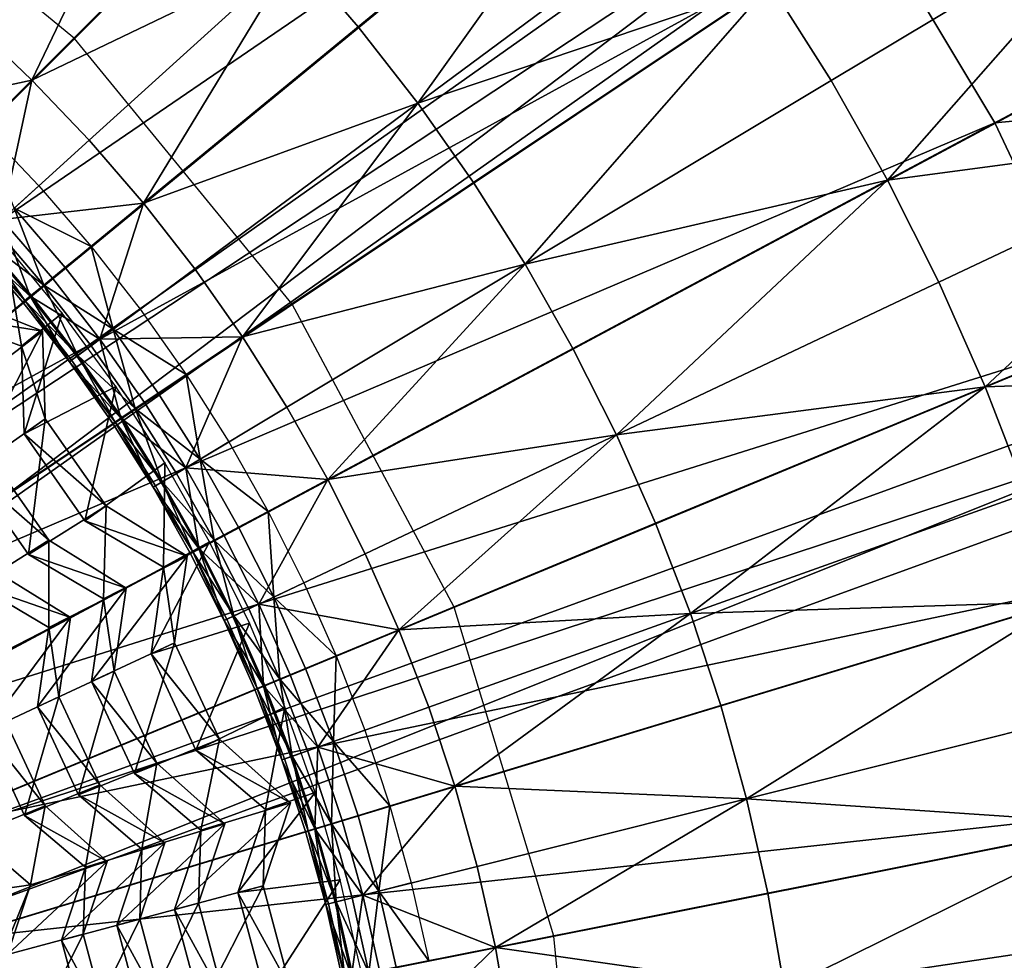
# Model space of a CAD drawing. Extents: x -3.87 to 3.87, y -3.87 to 3.87.
# Tile 102 of 115: x 1.16 to 2.13, y 0.31 to 1.23. Entities that reach past the tile are written whole.
import ezdxf

# ---------------------------------------------------------------- set-up
doc = ezdxf.new("R2010")
doc.units = 0
doc.layers.get('0').update_dxf_attribs({"linetype": 'CONTINUOUS'})

msp = doc.modelspace()

# ---------------------------------------------------------------- linework, layer by layer
for p in [(1.493406, 1.226371, 8.984764), (1.214965, 1.214968, 8.640915), (1.17336, 1.17429, 8.808193), (1.957304, 1.173723, 9.162994), (1.551785, 1.151572, 8.984764), (2.117682, 1.132424, 8.374943), (2.117682, 1.132424, 7.281732), (2.117684, 1.132424, 8.374943), (2.117684, 1.132424, 7.281732), (1.22956, 1.115253, 8.808193), (1.606425, 1.074002, 8.984764), (2.012533, 1.07622, 9.162994), (1.180204, 1.070518, 8.583189), (1.282799, 1.053529, 8.808193), (1.231307, 1.011271, 8.583189), (1.206018, 0.990517, 8.591782), (1.33295, 0.989273, 8.808193), (1.657182, 0.993836, 8.984764), (1.193357, 0.980126, 8.72069), (2.062921, 0.97613, 9.162994), (1.185023, 0.973286, 8.601448), (1.164498, 0.956442, 8.651937), (1.166527, 0.958107, 8.629379), (1.171713, 0.962363, 8.682016), (1.172614, 0.963103, 8.613266), (1.279446, 0.949592, 8.583187), (1.428649, 0.954595, 8.640915), (1.202996, 0.945746, 8.594133), (1.183831, 0.928084, 8.573307), (1.183831, 0.928084, 8.573307), (1.25317, 0.930104, 8.591782), (1.240014, 0.920347, 8.72069), (1.379889, 0.922635, 8.808193), (1.162991, 0.913492, 8.580372), (1.162991, 0.913492, 8.580372), (1.231354, 0.913924, 8.601448), (1.703946, 0.911276, 8.984764), (1.210028, 0.898107, 8.651937), (1.212136, 0.899671, 8.629379), (1.217524, 0.903667, 8.682016), (1.218461, 0.904361, 8.613266), (1.324503, 0.885627, 8.583187), (1.255507, 0.873894, 8.594135), (2.108338, 0.873689, 9.162994), (1.297302, 0.867451, 8.591782), (1.274718, 0.852362, 8.601448), (1.283683, 0.858351, 8.72069), (1.423492, 0.853767, 8.808193), (1.186452, 0.842226, 8.573307), (1.186452, 0.842226, 8.573307), (1.260402, 0.842795, 8.682016), (1.261371, 0.843443, 8.613266), (1.252642, 0.83761, 8.651937), (1.254824, 0.839068, 8.629379), (1.165612, 0.827634, 8.58037), (1.165612, 0.827634, 8.58037), (1.746611, 0.826526, 8.984764), (1.366357, 0.819522, 8.583187), (1.338297, 0.802703, 8.591782), (1.30375, 0.79911, 8.594135), (1.324248, 0.794282, 8.72069), (1.315, 0.788739, 8.601448), (1.463665, 0.782844, 8.808193), (1.292226, 0.775089, 8.651937), (1.294477, 0.776438, 8.629379), (1.300232, 0.779887, 8.682016), (1.301231, 0.780486, 8.613266), (1.246223, 0.756863, 8.573307), (1.246223, 0.756863, 8.573307), (1.404919, 0.751443, 8.583187), (1.225383, 0.742271, 8.58037), (1.225383, 0.742271, 8.58037), (1.376067, 0.736021, 8.591782), (1.785068, 0.739786, 8.984764), (1.361622, 0.7283, 8.72069), (1.189905, 0.723132, 8.434908), (1.189905, 0.723132, 8.434908), (1.336929, 0.715101, 8.682016), (1.337956, 0.71565, 8.613266), (1.347564, 0.721648, 8.594135), (1.352114, 0.723218, 8.601448), (1.170002, 0.709196, 8.466455), (1.170003, 0.709196, 8.466455), (1.32559, 0.707646, 8.573307), (1.32559, 0.707646, 8.573307), (1.328697, 0.710702, 8.651937), (1.331012, 0.711939, 8.629379), (1.500317, 0.710038, 8.808193), (1.302533, 0.696894, 8.58037), (1.302533, 0.696894, 8.58037), (1.265699, 0.67613, 8.43491), (1.265699, 0.67613, 8.43491), (1.440101, 0.681557, 8.583187), (1.410527, 0.66757, 8.591782), (1.24368, 0.665862, 8.466455), (1.24368, 0.665862, 8.466455), (1.39572, 0.660567, 8.72069), (1.58743, 0.657537, 8.640915), (1.211076, 0.647386, 8.305355), (1.211077, 0.647386, 8.305355), (1.370409, 0.648595, 8.682016), (1.371462, 0.649094, 8.613266), (1.385974, 0.655957, 8.601448), (1.819209, 0.651258, 8.984764), (1.190004, 0.63756, 8.34112), (1.190004, 0.637559, 8.34112), (1.361972, 0.644605, 8.651937), (1.364344, 0.645727, 8.629379), (1.3868, 0.641769, 8.594135), (1.533354, 0.635523, 8.808193), (1.313262, 0.622638, 8.573305), (1.313262, 0.622638, 8.573305), (1.290205, 0.611886, 8.58037), (1.290205, 0.611886, 8.58037), (1.471813, 0.610031, 8.583187), (1.253926, 0.594948, 8.434908), (1.253926, 0.594947, 8.434908), (1.426455, 0.591243, 8.72069), (1.441588, 0.597512, 8.591782), (1.231907, 0.58468, 8.466455), (1.231907, 0.584679, 8.466455), (1.400587, 0.580528, 8.682016), (1.401663, 0.580974, 8.613266), (1.416495, 0.587118, 8.601448), (1.391964, 0.576957, 8.651937), (1.394389, 0.577961, 8.629379), (1.19981, 0.569694, 8.305355), (1.19981, 0.569693, 8.305355), (1.848968, 0.561162, 8.984764), (1.178737, 0.559867, 8.34112), (1.178737, 0.559867, 8.34112), (1.421324, 0.559743, 8.594135), (1.562684, 0.559472, 8.808193), (1.499966, 0.537031, 8.583187), (1.357303, 0.528192, 8.573305), (1.357303, 0.528192, 8.573305), (1.469163, 0.526009, 8.591782), (1.334245, 0.517441, 8.58037), (1.334245, 0.517441, 8.58037), (1.44359, 0.516859, 8.601448), (1.453742, 0.520491, 8.72069), (1.295984, 0.504753, 8.434908), (1.295984, 0.504753, 8.434908), (1.418591, 0.507914, 8.651937), (1.421062, 0.508798, 8.629379), (1.427379, 0.511059, 8.682016), (1.428476, 0.511451, 8.613266), (1.273965, 0.494485, 8.466455), (1.273965, 0.494485, 8.466455), (1.24006, 0.483376, 8.305355), (1.24006, 0.483376, 8.305355), (1.218987, 0.47355, 8.34112), (1.218987, 0.47355, 8.34112), (1.451022, 0.475849, 8.594137), (1.588249, 0.482074, 8.808193), (1.426917, 0.465941, 8.573305), (1.426917, 0.465941, 8.573305), (1.874279, 0.469717, 8.984764), (1.186347, 0.462844, 8.184338), (1.186347, 0.462844, 8.184338), (1.402343, 0.459356, 8.58037), (1.402343, 0.459356, 8.58037), (1.524505, 0.462737, 8.583187), (1.166183, 0.453442, 8.210808), (1.166183, 0.453442, 8.210808), (1.362466, 0.445304, 8.434908), (1.362466, 0.445304, 8.434908), (1.467208, 0.445356, 8.601448), (1.477526, 0.448486, 8.72069), (1.493199, 0.453241, 8.591782), (1.338997, 0.439016, 8.466455), (1.338997, 0.439015, 8.466454), (1.4418, 0.437649, 8.651937), (1.444312, 0.438411, 8.629379), (1.450732, 0.440358, 8.682016), (1.451847, 0.440696, 8.613266), (1.303684, 0.426482, 8.305355), (1.303684, 0.426482, 8.305355), (1.281225, 0.420464, 8.34112), (1.281225, 0.420464, 8.34112), (1.247226, 0.408405, 8.184338), (1.247226, 0.408405, 8.184338), (1.225735, 0.402647, 8.210808), (1.225736, 0.402646, 8.210808), (1.609993, 0.403516, 8.808193), (1.47579, 0.390371, 8.594137), (1.545377, 0.387331, 8.583187), (1.17204, 0.385405, 8.078873), (1.17204, 0.385405, 8.078873), (1.375441, 0.37778, 8.58037), (1.375441, 0.37778, 8.58037), (1.400015, 0.384364, 8.573305), (1.400015, 0.384364, 8.573305), (1.513643, 0.379382, 8.591782), (1.895076, 0.377141, 8.984764), (1.336774, 0.367399, 8.434908), (1.336774, 0.367399, 8.434908), (1.464086, 0.366968, 8.629379), (1.470594, 0.368598, 8.682016), (1.471724, 0.368882, 8.613266), (1.487296, 0.372782, 8.601448), (1.497754, 0.375402, 8.72069), (1.313306, 0.361111, 8.466454), (1.313306, 0.361111, 8.466454), (1.46154, 0.366331, 8.651937), (1.279097, 0.351927, 8.305353), (1.279097, 0.351926, 8.305353), (1.256638, 0.345909, 8.34112), (1.256638, 0.345909, 8.34112), (1.202209, 0.331307, 8.210808), (1.202209, 0.331307, 8.210808), (1.2237, 0.337066, 8.184338), (1.2237, 0.337065, 8.184338), (1.685207, 0.33521, 8.640915), (1.627858, 0.323988, 8.808193)]:
    msp.add_point(p)
for points in [[(0.447473, 1.085048, 7.239483), (1.495123, 3.406888, 7.239483), (1.495123, 3.406888, 4.643103)], [(0.447473, 1.085048, 7.239483), (1.495123, 3.406888, 4.643103), (0.447473, 1.085048, 4.643103)], [(0.520351, 1.052164, 4.643103), (0.447473, 1.085048, 4.643103), (1.495123, 3.406888, 4.643103)], [(1.568002, 3.374006, 7.239483), (1.495123, 3.406888, 7.239483), (0.447473, 1.085048, 7.239483)], [(0.520351, 1.052164, 4.643103), (1.495123, 3.406888, 4.643103), (1.568002, 3.374006, 4.643103)], [(1.568002, 3.374006, 7.239483), (0.447473, 1.085048, 7.239483), (0.520351, 1.052164, 7.239483)], [(1.568002, 3.374006, 7.239483), (0.520351, 1.052164, 7.239483), (0.520351, 1.052164, 4.643103)], [(1.568002, 3.374006, 7.239483), (0.520351, 1.052164, 4.643103), (1.568002, 3.374006, 4.643103)], [(1.178718, 2.845678, 4.599773), (0.894106, 2.947475, 4.599773), (0.000004, 0, 4.599773)], [(1.451951, 2.71641, 4.599773), (1.178718, 2.845678, 4.599773), (0.000004, 0, 4.599773)], [(1.711234, 2.561044, 4.599773), (1.451951, 2.71641, 4.599773), (0.000004, 0, 4.599773)], [(1.953997, 2.380954, 4.599773), (1.711234, 2.561044, 4.599773), (0.000004, 0, 4.599773)], [(2.177988, 2.177989, 4.599773), (1.953997, 2.380954, 4.599773), (0.000004, 0, 4.599773)], [(2.380953, 1.953999, 4.599773), (2.177988, 2.177989, 4.599773), (0.000004, 0, 4.599773)], [(0.935832, 0.70772, 7.239481), (3.01633, 2.177428, 7.239481), (3.01633, 2.177428, 4.643102)], [(0.935832, 0.70772, 7.239481), (3.01633, 2.177428, 4.643102), (0.935832, 0.70772, 4.643102)], [(0.981964, 0.642417, 4.643102), (0.935832, 0.70772, 4.643102), (3.01633, 2.177428, 4.643102)], [(3.062463, 2.112125, 7.239481), (3.01633, 2.177428, 7.239481), (0.935832, 0.70772, 7.239481)], [(0.981964, 0.642417, 4.643102), (3.01633, 2.177428, 4.643102), (3.062463, 2.112125, 4.643102)], [(1.333714, 1.997437, 7.281732), (0.537405, 1.007152, 7.281732), (1.131491, 2.118612, 7.281732)], [(3.062463, 2.112125, 7.239481), (0.935832, 0.70772, 7.239481), (0.981964, 0.642417, 7.239481)], [(3.062463, 2.112125, 7.239481), (0.981964, 0.642417, 7.239481), (0.981964, 0.642417, 4.643102)], [(3.062463, 2.112125, 7.239481), (0.981964, 0.642417, 4.643102), (3.062463, 2.112125, 4.643102)], [(1.333714, 1.997437, 7.281732), (0.633538, 0.949548, 7.281732), (0.537405, 1.007152, 7.281732)], [(1.523053, 1.85698, 7.281732), (0.633538, 0.949548, 7.281732), (1.333714, 1.997437, 7.281732)], [(2.561044, 1.711236, 4.599773), (2.380953, 1.953999, 4.599773), (0.000004, 0, 4.599773)], [(1.523053, 1.85698, 7.281732), (0.723547, 0.882777, 7.281732), (0.633538, 0.949548, 7.281732)], [(1.69775, 1.698682, 7.281732), (0.723547, 0.882777, 7.281732), (1.523053, 1.85698, 7.281732)], [(2.716411, 1.451953, 4.599773), (2.561044, 1.711236, 4.599773), (0.000004, 0, 4.599773)], [(1.69775, 1.698682, 7.281732), (0.806595, 0.807524, 7.281732), (0.723547, 0.882777, 7.281732)], [(1.856049, 1.523985, 7.281732), (0.806595, 0.807524, 7.281732), (1.69775, 1.698682, 7.281732)], [(1.856049, 1.523985, 7.281732), (0.881848, 0.724476, 7.281732), (0.806595, 0.807524, 7.281732)], [(1.996507, 1.334646, 7.281732), (0.881848, 0.724476, 7.281732), (1.856049, 1.523985, 7.281732)], [(2.778988, 1.4859, 8.374943), (1.996507, 1.334646, 8.374943), (2.117682, 1.132424, 8.374943)], [(2.911279, 1.20628, 8.374943), (2.778988, 1.4859, 8.374943), (2.117682, 1.132424, 8.374943)], [(2.84568, 1.178721, 4.599773), (2.716411, 1.451953, 4.599773), (0.000004, 0, 4.599773)], [(1.431434, 1.298221, 8.984764), (1.493406, 1.226371, 8.984764), (1.763885, 1.448348, 9.162994)], [(1.551785, 1.151572, 8.984764), (1.763885, 1.448348, 9.162994), (1.493406, 1.226371, 8.984764)], [(1.551785, 1.151572, 8.984764), (1.832831, 1.36001, 9.162994), (1.763885, 1.448348, 9.162994)], [(1.297289, 1.432364, 8.984764), (1.052599, 1.283729, 8.808193), (1.114322, 1.230491, 8.808193)], [(1.297289, 1.432364, 8.984764), (1.114322, 1.230491, 8.808193), (1.17336, 1.17429, 8.808193)], [(1.297289, 1.432364, 8.984764), (1.17336, 1.17429, 8.808193), (1.366013, 1.366944, 8.984764)], [(1.214965, 1.214968, 8.640915), (0.954591, 1.428651, 8.640915), (0, 0, 8.640915)], [(1.431434, 1.298221, 8.984764), (1.366013, 1.366944, 8.984764), (1.17336, 1.17429, 8.808193)], [(1.551785, 1.151572, 8.984764), (1.897361, 1.268399, 9.162994), (1.832831, 1.36001, 9.162994)], [(2.255849, 1.352664, 9.255472), (1.897361, 1.268399, 9.162994), (1.957304, 1.173723, 9.162994)], [(2.255849, 1.352664, 9.255472), (1.957304, 1.173723, 9.162994), (2.012533, 1.07622, 9.162994)], [(2.255849, 1.352664, 9.255472), (2.012533, 1.07622, 9.162994), (2.319497, 1.240297, 9.255472)], [(1.996507, 1.334646, 7.281732), (0.948619, 0.634468, 7.281732), (0.881848, 0.724476, 7.281732)], [(2.117682, 1.132424, 7.281732), (0.948619, 0.634468, 7.281732), (1.996507, 1.334646, 7.281732)], [(2.117684, 1.132424, 8.374943), (1.996508, 1.334646, 8.374943), (1.996508, 1.334646, 7.281732)], [(2.117684, 1.132424, 8.374943), (1.996508, 1.334646, 7.281732), (2.117684, 1.132424, 7.281732)], [(1.088906, 0.43663, 7.239481), (3.482541, 1.307846, 7.239481), (3.482541, 1.307847, 4.643102)], [(1.088906, 0.43663, 7.239481), (3.482541, 1.307847, 4.643102), (1.088906, 0.43663, 4.643102)], [(1.116252, 0.361498, 4.643102), (1.088906, 0.43663, 4.643102), (3.482541, 1.307847, 4.643102)], [(3.50989, 1.232715, 7.239481), (3.482541, 1.307846, 7.239481), (1.088906, 0.43663, 7.239481)], [(1.116252, 0.361498, 4.643102), (3.482541, 1.307847, 4.643102), (3.50989, 1.232715, 4.643102)], [(1.431434, 1.298221, 8.984764), (1.17336, 1.17429, 8.808193), (1.22956, 1.115253, 8.808193)], [(1.431434, 1.298221, 8.984764), (1.22956, 1.115253, 8.808193), (1.282799, 1.053529, 8.808193)], [(1.431434, 1.298221, 8.984764), (1.282799, 1.053529, 8.808193), (1.493406, 1.226371, 8.984764)], [(1.551785, 1.151572, 8.984764), (1.606425, 1.074002, 8.984764), (1.897361, 1.268399, 9.162994)], [(1.657182, 0.993836, 8.984764), (1.897361, 1.268399, 9.162994), (1.606425, 1.074002, 8.984764)], [(1.657182, 0.993836, 8.984764), (1.957304, 1.173723, 9.162994), (1.897361, 1.268399, 9.162994)], [(2.377567, 1.124947, 9.255472), (2.319497, 1.240297, 9.255472), (2.012533, 1.07622, 9.162994)], [(1.036619, 1.144758, 8.72069), (1.17336, 1.17429, 8.808193), (1.114322, 1.230491, 8.808193)], [(3.50989, 1.232715, 7.239481), (1.088906, 0.43663, 7.239481), (1.116252, 0.361497, 7.239481)], [(3.50989, 1.232715, 7.239481), (1.116252, 0.361497, 7.239481), (1.116252, 0.361498, 4.643102)], [(3.50989, 1.232715, 7.239481), (1.116252, 0.361498, 4.643102), (3.50989, 1.232715, 4.643102)], [(1.551785, 1.151572, 8.984764), (1.493406, 1.226371, 8.984764), (1.282799, 1.053529, 8.808193)], [(1.428649, 0.954595, 8.640915), (1.214965, 1.214968, 8.640915), (0, 0, 8.640915)], [(2.911279, 1.20628, 8.374943), (2.117682, 1.132424, 8.374943), (2.218503, 0.919322, 8.374943)], [(2.947478, 0.89411, 4.599773), (2.84568, 1.178721, 4.599773), (0.000004, 0, 4.599773)], [(1.036619, 1.144758, 8.72069), (1.091543, 1.092474, 8.72069), (1.17336, 1.17429, 8.808193)], [(1.143828, 1.037549, 8.72069), (1.17336, 1.17429, 8.808193), (1.091543, 1.092474, 8.72069)], [(1.143828, 1.037549, 8.72069), (1.22956, 1.115253, 8.808193), (1.17336, 1.17429, 8.808193)], [(1.657182, 0.993836, 8.984764), (2.012533, 1.07622, 9.162994), (1.957304, 1.173723, 9.162994)], [(1.551785, 1.151572, 8.984764), (1.282799, 1.053529, 8.808193), (1.33295, 0.989273, 8.808193)], [(1.551785, 1.151572, 8.984764), (1.33295, 0.989273, 8.808193), (1.379889, 0.922635, 8.808193)], [(1.551785, 1.151572, 8.984764), (1.379889, 0.922635, 8.808193), (1.606425, 1.074002, 8.984764)], [(2.117682, 1.132424, 7.281732), (1.006224, 0.538335, 7.281732), (0.948619, 0.634468, 7.281732)], [(2.218503, 0.919322, 7.281732), (1.006224, 0.538335, 7.281732), (2.117682, 1.132424, 7.281732)], [(2.218505, 0.919321, 8.374943), (2.117684, 1.132424, 8.374943), (2.117684, 1.132424, 7.281732)], [(2.218505, 0.919321, 8.374943), (2.117684, 1.132424, 7.281732), (2.218505, 0.919321, 7.281732)], [(1.155964, 1.048548, 8.591782), (1.126258, 1.127188, 8.583189), (1.180204, 1.070518, 8.583189)], [(2.377567, 1.124947, 9.255472), (2.012533, 1.07622, 9.162994), (2.062921, 0.97613, 9.162994)], [(2.377567, 1.124947, 9.255472), (2.062921, 0.97613, 9.162994), (2.108338, 0.873689, 9.162994)], [(2.377567, 1.124947, 9.255472), (2.108338, 0.873689, 9.162994), (2.429909, 1.006889, 9.255472)], [(1.143828, 1.037549, 8.72069), (1.282799, 1.053529, 8.808193), (1.22956, 1.115253, 8.808193)], [(1.657182, 0.993836, 8.984764), (1.606425, 1.074002, 8.984764), (1.379889, 0.922635, 8.808193)], [(1.657182, 0.993836, 8.984764), (1.703946, 0.911276, 8.984764), (2.012533, 1.07622, 9.162994)], [(1.746611, 0.826526, 8.984764), (2.012533, 1.07622, 9.162994), (1.703946, 0.911276, 8.984764)], [(1.746611, 0.826526, 8.984764), (2.062921, 0.97613, 9.162994), (2.012533, 1.07622, 9.162994)], [(1.155964, 1.048548, 8.591782), (1.180204, 1.070518, 8.583189), (1.231307, 1.011271, 8.583189)], [(1.143828, 1.037549, 8.72069), (1.193357, 0.980126, 8.72069), (1.282799, 1.053529, 8.808193)], [(1.240014, 0.920347, 8.72069), (1.282799, 1.053529, 8.808193), (1.193357, 0.980126, 8.72069)], [(1.240014, 0.920347, 8.72069), (1.33295, 0.989273, 8.808193), (1.282799, 1.053529, 8.808193)], [(1.155964, 1.048548, 8.591782), (1.185023, 0.973286, 8.601448), (1.135839, 1.030309, 8.601448)], [(1.155964, 1.048548, 8.591782), (1.206018, 0.990517, 8.591782), (1.185023, 0.973286, 8.601448)], [(1.155964, 1.048548, 8.591782), (1.231307, 1.011271, 8.583189), (1.206018, 0.990517, 8.591782)], [(1.143828, 1.037549, 8.72069), (1.123082, 1.018745, 8.682016), (1.171713, 0.962363, 8.682016)], [(1.143828, 1.037549, 8.72069), (1.171713, 0.962363, 8.682016), (1.193357, 0.980126, 8.72069)], [(1.123945, 1.019528, 8.613266), (1.135839, 1.030309, 8.601448), (1.185023, 0.973286, 8.601448)], [(1.162991, 0.913492, 8.580372), (1.146397, 1.014424, 8.594133), (1.079134, 0.944782, 8.580372)], [(1.116166, 1.012478, 8.651937), (1.171713, 0.962363, 8.682016), (1.123082, 1.018745, 8.682016)], [(1.116166, 1.012478, 8.651937), (1.118111, 1.01424, 8.629379), (1.166527, 0.958107, 8.629379)], [(1.123945, 1.019528, 8.613266), (1.166527, 0.958107, 8.629379), (1.118111, 1.01424, 8.629379)], [(1.123945, 1.019528, 8.613266), (1.172614, 0.963103, 8.613266), (1.166527, 0.958107, 8.629379)], [(1.123945, 1.019528, 8.613266), (1.185023, 0.973286, 8.601448), (1.172614, 0.963103, 8.613266)], [(1.162991, 0.913492, 8.580372), (1.202996, 0.945746, 8.594133), (1.146397, 1.014424, 8.594133)], [(1.116166, 1.012478, 8.651937), (1.164498, 0.956442, 8.651937), (1.171713, 0.962363, 8.682016)], [(1.116166, 1.012478, 8.651937), (1.166527, 0.958107, 8.629379), (1.164498, 0.956442, 8.651937)], [(1.25317, 0.930104, 8.591782), (1.206018, 0.990517, 8.591782), (1.231307, 1.011271, 8.583189)], [(1.25317, 0.930104, 8.591782), (1.231307, 1.011271, 8.583189), (1.279446, 0.949592, 8.583187)], [(2.476377, 0.886398, 9.255472), (2.429909, 1.006889, 9.255472), (2.108338, 0.873689, 9.162994)], [(1.25317, 0.930104, 8.591782), (1.185023, 0.973286, 8.601448), (1.206018, 0.990517, 8.591782)], [(1.240014, 0.920347, 8.72069), (1.379889, 0.922635, 8.808193), (1.33295, 0.989273, 8.808193)], [(1.657182, 0.993836, 8.984764), (1.379889, 0.922635, 8.808193), (1.423492, 0.853767, 8.808193)], [(1.657182, 0.993836, 8.984764), (1.423492, 0.853767, 8.808193), (1.463665, 0.782844, 8.808193)], [(1.657182, 0.993836, 8.984764), (1.463665, 0.782844, 8.808193), (1.703946, 0.911276, 8.984764)], [(1.240014, 0.920347, 8.72069), (1.193357, 0.980126, 8.72069), (1.171713, 0.962363, 8.682016)], [(1.746611, 0.826526, 8.984764), (2.108338, 0.873689, 9.162994), (2.062921, 0.97613, 9.162994)], [(1.218461, 0.904361, 8.613266), (1.172614, 0.963103, 8.613266), (1.185023, 0.973286, 8.601448)], [(1.218461, 0.904361, 8.613266), (1.185023, 0.973286, 8.601448), (1.231354, 0.913924, 8.601448)], [(1.25317, 0.930104, 8.591782), (1.231354, 0.913924, 8.601448), (1.185023, 0.973286, 8.601448)], [(1.183831, 0.928084, 8.573307), (1.079134, 0.944782, 8.580372), (1.097123, 0.962772, 8.573307)], [(1.110418, 0.87271, 8.466455), (1.183831, 0.928084, 8.573307), (1.097123, 0.962772, 8.573307)], [(1.210028, 0.898107, 8.651937), (1.171713, 0.962363, 8.682016), (1.164498, 0.956442, 8.651937)], [(1.210028, 0.898107, 8.651937), (1.164498, 0.956442, 8.651937), (1.166527, 0.958107, 8.629379)], [(1.218461, 0.904361, 8.613266), (1.166527, 0.958107, 8.629379), (1.172614, 0.963103, 8.613266)], [(1.210028, 0.898107, 8.651937), (1.166527, 0.958107, 8.629379), (1.212136, 0.899671, 8.629379)], [(1.218461, 0.904361, 8.613266), (1.212136, 0.899671, 8.629379), (1.166527, 0.958107, 8.629379)], [(1.240014, 0.920347, 8.72069), (1.171713, 0.962363, 8.682016), (1.217524, 0.903667, 8.682016)], [(1.210028, 0.898107, 8.651937), (1.217524, 0.903667, 8.682016), (1.171713, 0.962363, 8.682016)], [(1.58743, 0.657537, 8.640915), (1.428649, 0.954595, 8.640915), (0, 0, 8.640915)], [(1.25317, 0.930104, 8.591782), (1.279446, 0.949592, 8.583187), (1.324503, 0.885627, 8.583187)], [(1.183831, 0.928084, 8.573307), (1.162991, 0.913492, 8.580372), (1.079134, 0.944782, 8.580372)], [(1.165612, 0.827634, 8.58037), (1.202996, 0.945746, 8.594133), (1.162991, 0.913492, 8.580372)], [(1.165612, 0.827634, 8.58037), (1.255507, 0.873894, 8.594135), (1.202996, 0.945746, 8.594133)], [(1.112921, 0.790717, 8.466455), (1.183831, 0.928084, 8.573307), (1.110418, 0.87271, 8.466455)], [(1.112921, 0.790717, 8.466455), (1.186452, 0.842226, 8.573307), (1.183831, 0.928084, 8.573307)], [(1.186452, 0.842226, 8.573307), (1.162991, 0.913492, 8.580372), (1.183831, 0.928084, 8.573307)], [(1.25317, 0.930104, 8.591782), (1.274718, 0.852362, 8.601448), (1.231354, 0.913924, 8.601448)], [(1.25317, 0.930104, 8.591782), (1.297302, 0.867451, 8.591782), (1.274718, 0.852362, 8.601448)], [(1.25317, 0.930104, 8.591782), (1.324503, 0.885627, 8.583187), (1.297302, 0.867451, 8.591782)], [(2.218503, 0.919322, 7.281732), (1.054152, 0.43703, 7.281732), (1.006224, 0.538335, 7.281732)], [(2.297899, 0.697344, 7.281732), (1.054152, 0.43703, 7.281732), (2.218503, 0.919322, 7.281732)], [(1.240014, 0.920347, 8.72069), (1.217524, 0.903667, 8.682016), (1.260402, 0.842795, 8.682016)], [(1.240014, 0.920347, 8.72069), (1.283683, 0.858351, 8.72069), (1.379889, 0.922635, 8.808193)], [(1.240014, 0.920347, 8.72069), (1.260402, 0.842795, 8.682016), (1.283683, 0.858351, 8.72069)], [(1.324248, 0.794282, 8.72069), (1.379889, 0.922635, 8.808193), (1.283683, 0.858351, 8.72069)], [(1.324248, 0.794282, 8.72069), (1.423492, 0.853767, 8.808193), (1.379889, 0.922635, 8.808193)], [(1.186452, 0.842226, 8.573307), (1.165612, 0.827634, 8.58037), (1.162991, 0.913492, 8.580372)], [(1.218461, 0.904361, 8.613266), (1.231354, 0.913924, 8.601448), (1.274718, 0.852362, 8.601448)], [(1.746611, 0.826526, 8.984764), (1.703946, 0.911276, 8.984764), (1.463665, 0.782844, 8.808193)], [(1.210028, 0.898107, 8.651937), (1.260402, 0.842795, 8.682016), (1.217524, 0.903667, 8.682016)], [(1.210028, 0.898107, 8.651937), (1.212136, 0.899671, 8.629379), (1.254824, 0.839068, 8.629379)], [(1.210028, 0.898107, 8.651937), (1.252642, 0.83761, 8.651937), (1.260402, 0.842795, 8.682016)], [(1.210028, 0.898107, 8.651937), (1.254824, 0.839068, 8.629379), (1.252642, 0.83761, 8.651937)], [(1.218461, 0.904361, 8.613266), (1.254824, 0.839068, 8.629379), (1.212136, 0.899671, 8.629379)], [(1.218461, 0.904361, 8.613266), (1.261371, 0.843443, 8.613266), (1.254824, 0.839068, 8.629379)], [(1.218461, 0.904361, 8.613266), (1.274718, 0.852362, 8.601448), (1.261371, 0.843443, 8.613266)], [(3.020958, 0.600908, 4.599773), (2.947478, 0.89411, 4.599773), (0.000004, 0, 4.599773)], [(1.338297, 0.802703, 8.591782), (1.297302, 0.867451, 8.591782), (1.324503, 0.885627, 8.583187)], [(1.338297, 0.802703, 8.591782), (1.324503, 0.885627, 8.583187), (1.366357, 0.819522, 8.583187)], [(2.476377, 0.886398, 9.255472), (2.108338, 0.873689, 9.162994), (2.14866, 0.769138, 9.162994)], [(1.225383, 0.742271, 8.58037), (1.255507, 0.873894, 8.594135), (1.165612, 0.827634, 8.58037)], [(1.225383, 0.742271, 8.58037), (1.30375, 0.79911, 8.594135), (1.255507, 0.873894, 8.594135)], [(1.746611, 0.826526, 8.984764), (1.785068, 0.739786, 8.984764), (2.108338, 0.873689, 9.162994)], [(1.819209, 0.651258, 8.984764), (2.108338, 0.873689, 9.162994), (1.785068, 0.739786, 8.984764)], [(1.819209, 0.651258, 8.984764), (2.14866, 0.769138, 9.162994), (2.108338, 0.873689, 9.162994)], [(1.338297, 0.802703, 8.591782), (1.274718, 0.852362, 8.601448), (1.297302, 0.867451, 8.591782)], [(1.324248, 0.794282, 8.72069), (1.283683, 0.858351, 8.72069), (1.260402, 0.842795, 8.682016)], [(1.301231, 0.780486, 8.613266), (1.261371, 0.843443, 8.613266), (1.274718, 0.852362, 8.601448)], [(1.301231, 0.780486, 8.613266), (1.274718, 0.852362, 8.601448), (1.315, 0.788739, 8.601448)], [(1.338297, 0.802703, 8.591782), (1.315, 0.788739, 8.601448), (1.274718, 0.852362, 8.601448)], [(1.324248, 0.794282, 8.72069), (1.463665, 0.782844, 8.808193), (1.423492, 0.853767, 8.808193)], [(1.170003, 0.709196, 8.466455), (1.186452, 0.842226, 8.573307), (1.112921, 0.790717, 8.466455)], [(1.246223, 0.756863, 8.573307), (1.165612, 0.827634, 8.58037), (1.186452, 0.842226, 8.573307)], [(1.170003, 0.709196, 8.466455), (1.246223, 0.756863, 8.573307), (1.186452, 0.842226, 8.573307)], [(1.292226, 0.775089, 8.651937), (1.260402, 0.842795, 8.682016), (1.252642, 0.83761, 8.651937)], [(1.301231, 0.780486, 8.613266), (1.254824, 0.839068, 8.629379), (1.261371, 0.843443, 8.613266)], [(1.324248, 0.794282, 8.72069), (1.260402, 0.842795, 8.682016), (1.300232, 0.779887, 8.682016)], [(1.292226, 0.775089, 8.651937), (1.300232, 0.779887, 8.682016), (1.260402, 0.842795, 8.682016)], [(1.292226, 0.775089, 8.651937), (1.252642, 0.83761, 8.651937), (1.254824, 0.839068, 8.629379)], [(1.292226, 0.775089, 8.651937), (1.254824, 0.839068, 8.629379), (1.294477, 0.776438, 8.629379)], [(1.301231, 0.780486, 8.613266), (1.294477, 0.776438, 8.629379), (1.254824, 0.839068, 8.629379)], [(1.246223, 0.756863, 8.573307), (1.225383, 0.742271, 8.58037), (1.165612, 0.827634, 8.58037)], [(1.746611, 0.826526, 8.984764), (1.463665, 0.782844, 8.808193), (1.500317, 0.710038, 8.808193)], [(1.746611, 0.826526, 8.984764), (1.500317, 0.710038, 8.808193), (1.533354, 0.635523, 8.808193)], [(1.746611, 0.826526, 8.984764), (1.533354, 0.635523, 8.808193), (1.785068, 0.739786, 8.984764)], [(1.338297, 0.802703, 8.591782), (1.366357, 0.819522, 8.583187), (1.404919, 0.751443, 8.583187)], [(1.189905, 0.723132, 8.434908), (1.112921, 0.790717, 8.466455), (1.132823, 0.804652, 8.434908)], [(1.119494, 0.679031, 8.34112), (1.189905, 0.723132, 8.434908), (1.132823, 0.804652, 8.434908)], [(1.338297, 0.802703, 8.591782), (1.352114, 0.723218, 8.601448), (1.315, 0.788739, 8.601448)], [(1.338297, 0.802703, 8.591782), (1.376067, 0.736021, 8.591782), (1.352114, 0.723218, 8.601448)], [(1.338297, 0.802703, 8.591782), (1.404919, 0.751443, 8.583187), (1.376067, 0.736021, 8.591782)], [(1.302533, 0.696894, 8.58037), (1.30375, 0.79911, 8.594135), (1.225383, 0.742271, 8.58037)], [(1.324248, 0.794282, 8.72069), (1.300232, 0.779887, 8.682016), (1.336929, 0.715101, 8.682016)], [(1.302533, 0.696894, 8.58037), (1.347564, 0.721648, 8.594135), (1.30375, 0.79911, 8.594135)], [(1.324248, 0.794282, 8.72069), (1.361622, 0.7283, 8.72069), (1.463665, 0.782844, 8.808193)], [(1.324248, 0.794282, 8.72069), (1.336929, 0.715101, 8.682016), (1.361622, 0.7283, 8.72069)], [(1.189905, 0.723132, 8.434908), (1.170002, 0.709196, 8.466455), (1.112921, 0.790717, 8.466455)], [(1.301231, 0.780486, 8.613266), (1.315, 0.788739, 8.601448), (1.352114, 0.723218, 8.601448)], [(1.39572, 0.660567, 8.72069), (1.463665, 0.782844, 8.808193), (1.361622, 0.7283, 8.72069)], [(1.39572, 0.660567, 8.72069), (1.500317, 0.710038, 8.808193), (1.463665, 0.782844, 8.808193)], [(1.292226, 0.775089, 8.651937), (1.336929, 0.715101, 8.682016), (1.300232, 0.779887, 8.682016)], [(1.292226, 0.775089, 8.651937), (1.294477, 0.776438, 8.629379), (1.331012, 0.711939, 8.629379)], [(1.292226, 0.775089, 8.651937), (1.328697, 0.710702, 8.651937), (1.336929, 0.715101, 8.682016)], [(1.292226, 0.775089, 8.651937), (1.331012, 0.711939, 8.629379), (1.328697, 0.710702, 8.651937)], [(1.301231, 0.780486, 8.613266), (1.331012, 0.711939, 8.629379), (1.294477, 0.776438, 8.629379)], [(1.301231, 0.780486, 8.613266), (1.337956, 0.71565, 8.613266), (1.331012, 0.711939, 8.629379)], [(1.301231, 0.780486, 8.613266), (1.352114, 0.723218, 8.601448), (1.337956, 0.71565, 8.613266)], [(1.819209, 0.651258, 8.984764), (2.183806, 0.662734, 9.162994), (2.14866, 0.769138, 9.162994)], [(1.24368, 0.665862, 8.466455), (1.246223, 0.756863, 8.573307), (1.170003, 0.709196, 8.466455)], [(1.32559, 0.707646, 8.573307), (1.225383, 0.742271, 8.58037), (1.246223, 0.756863, 8.573307)], [(1.24368, 0.665862, 8.466455), (1.32559, 0.707646, 8.573307), (1.246223, 0.756863, 8.573307)], [(1.410527, 0.66757, 8.591782), (1.376067, 0.736021, 8.591782), (1.404919, 0.751443, 8.583187)], [(1.410527, 0.66757, 8.591782), (1.404919, 0.751443, 8.583187), (1.440101, 0.681557, 8.583187)], [(1.32559, 0.707646, 8.573307), (1.302533, 0.696894, 8.58037), (1.225383, 0.742271, 8.58037)], [(1.410527, 0.66757, 8.591782), (1.352114, 0.723218, 8.601448), (1.376067, 0.736021, 8.591782)], [(1.819209, 0.651258, 8.984764), (1.785068, 0.739786, 8.984764), (1.533354, 0.635523, 8.808193)], [(1.39572, 0.660567, 8.72069), (1.361622, 0.7283, 8.72069), (1.336929, 0.715101, 8.682016)], [(1.190004, 0.637559, 8.34112), (1.189905, 0.723132, 8.434908), (1.119494, 0.679031, 8.34112)], [(1.265699, 0.67613, 8.43491), (1.170002, 0.709196, 8.466455), (1.189905, 0.723132, 8.434908)], [(1.190004, 0.637559, 8.34112), (1.265699, 0.67613, 8.43491), (1.189905, 0.723132, 8.434908)], [(1.290205, 0.611886, 8.58037), (1.3868, 0.641769, 8.594135), (1.347564, 0.721648, 8.594135)], [(1.290205, 0.611886, 8.58037), (1.347564, 0.721648, 8.594135), (1.302533, 0.696894, 8.58037)], [(1.361972, 0.644605, 8.651937), (1.336929, 0.715101, 8.682016), (1.328697, 0.710702, 8.651937)], [(1.371462, 0.649094, 8.613266), (1.331012, 0.711939, 8.629379), (1.337956, 0.71565, 8.613266)], [(1.39572, 0.660567, 8.72069), (1.336929, 0.715101, 8.682016), (1.370409, 0.648595, 8.682016)], [(1.361972, 0.644605, 8.651937), (1.370409, 0.648595, 8.682016), (1.336929, 0.715101, 8.682016)], [(1.371462, 0.649094, 8.613266), (1.337956, 0.71565, 8.613266), (1.352114, 0.723218, 8.601448)], [(1.371462, 0.649094, 8.613266), (1.352114, 0.723218, 8.601448), (1.385974, 0.655957, 8.601448)], [(1.410527, 0.66757, 8.591782), (1.385974, 0.655957, 8.601448), (1.352114, 0.723218, 8.601448)], [(1.265699, 0.67613, 8.43491), (1.24368, 0.665862, 8.466455), (1.170002, 0.709196, 8.466455)], [(1.231907, 0.584679, 8.466455), (1.313262, 0.622638, 8.573305), (1.32559, 0.707646, 8.573307)], [(1.231907, 0.584679, 8.466455), (1.32559, 0.707646, 8.573307), (1.24368, 0.665862, 8.466455)], [(1.313262, 0.622638, 8.573305), (1.302533, 0.696894, 8.58037), (1.32559, 0.707646, 8.573307)], [(1.361972, 0.644605, 8.651937), (1.328697, 0.710702, 8.651937), (1.331012, 0.711939, 8.629379)], [(1.361972, 0.644605, 8.651937), (1.331012, 0.711939, 8.629379), (1.364344, 0.645727, 8.629379)], [(1.371462, 0.649094, 8.613266), (1.364344, 0.645727, 8.629379), (1.331012, 0.711939, 8.629379)], [(1.39572, 0.660567, 8.72069), (1.533354, 0.635523, 8.808193), (1.500317, 0.710038, 8.808193)], [(2.297899, 0.697344, 7.281732), (1.091896, 0.331506, 7.281732), (1.054152, 0.43703, 7.281732)], [(2.355208, 0.468667, 7.281732), (1.091896, 0.331506, 7.281732), (2.297899, 0.697344, 7.281732)], [(1.313262, 0.622638, 8.573305), (1.290205, 0.611886, 8.58037), (1.302533, 0.696894, 8.58037)], [(1.211076, 0.647386, 8.305355), (1.119494, 0.679031, 8.34112), (1.138541, 0.692368, 8.305355)], [(1.13845, 0.610376, 8.210808), (1.211077, 0.647386, 8.305355), (1.138541, 0.692368, 8.305355)], [(1.211076, 0.647386, 8.305355), (1.190004, 0.63756, 8.34112), (1.119494, 0.679031, 8.34112)], [(1.178737, 0.559867, 8.34112), (1.253926, 0.594947, 8.434908), (1.265699, 0.67613, 8.43491)], [(1.178737, 0.559867, 8.34112), (1.265699, 0.67613, 8.43491), (1.190004, 0.637559, 8.34112)], [(1.253926, 0.594948, 8.434908), (1.24368, 0.665862, 8.466455), (1.265699, 0.67613, 8.43491)], [(1.410527, 0.66757, 8.591782), (1.440101, 0.681557, 8.583187), (1.471813, 0.610031, 8.583187)], [(1.410527, 0.66757, 8.591782), (1.416495, 0.587118, 8.601448), (1.385974, 0.655957, 8.601448)], [(1.410527, 0.66757, 8.591782), (1.441588, 0.597512, 8.591782), (1.416495, 0.587118, 8.601448)], [(1.410527, 0.66757, 8.591782), (1.471813, 0.610031, 8.583187), (1.441588, 0.597512, 8.591782)], [(1.685207, 0.33521, 8.640915), (1.58743, 0.657537, 8.640915), (0, 0, 8.640915)], [(1.253926, 0.594948, 8.434908), (1.231907, 0.58468, 8.466455), (1.24368, 0.665862, 8.466455)], [(1.39572, 0.660567, 8.72069), (1.370409, 0.648595, 8.682016), (1.400587, 0.580528, 8.682016)], [(1.39572, 0.660567, 8.72069), (1.426455, 0.591243, 8.72069), (1.533354, 0.635523, 8.808193)], [(1.39572, 0.660567, 8.72069), (1.400587, 0.580528, 8.682016), (1.426455, 0.591243, 8.72069)], [(1.819209, 0.651258, 8.984764), (1.848968, 0.561162, 8.984764), (2.183806, 0.662734, 9.162994)], [(1.874279, 0.469717, 8.984764), (2.183806, 0.662734, 9.162994), (1.848968, 0.561162, 8.984764)], [(1.874279, 0.469717, 8.984764), (2.213698, 0.554737, 9.162994), (2.183806, 0.662734, 9.162994)], [(1.127669, 0.536035, 8.210808), (1.19981, 0.569693, 8.305355), (1.211077, 0.647386, 8.305355)], [(1.127669, 0.536035, 8.210808), (1.211077, 0.647386, 8.305355), (1.13845, 0.610376, 8.210808)], [(1.19981, 0.569694, 8.305355), (1.190004, 0.63756, 8.34112), (1.211076, 0.647386, 8.305355)], [(1.361972, 0.644605, 8.651937), (1.400587, 0.580528, 8.682016), (1.370409, 0.648595, 8.682016)], [(1.371462, 0.649094, 8.613266), (1.394389, 0.577961, 8.629379), (1.364344, 0.645727, 8.629379)], [(1.371462, 0.649094, 8.613266), (1.385974, 0.655957, 8.601448), (1.416495, 0.587118, 8.601448)], [(1.371462, 0.649094, 8.613266), (1.401663, 0.580974, 8.613266), (1.394389, 0.577961, 8.629379)], [(1.371462, 0.649094, 8.613266), (1.416495, 0.587118, 8.601448), (1.401663, 0.580974, 8.613266)], [(1.819209, 0.651258, 8.984764), (1.533354, 0.635523, 8.808193), (1.562684, 0.559472, 8.808193)], [(1.819209, 0.651258, 8.984764), (1.562684, 0.559472, 8.808193), (1.588249, 0.482074, 8.808193)], [(1.819209, 0.651258, 8.984764), (1.588249, 0.482074, 8.808193), (1.848968, 0.561162, 8.984764)], [(1.19981, 0.569694, 8.305355), (1.178737, 0.559867, 8.34112), (1.190004, 0.63756, 8.34112)], [(1.334245, 0.517441, 8.58037), (1.3868, 0.641769, 8.594135), (1.290205, 0.611886, 8.58037)], [(1.334245, 0.517441, 8.58037), (1.421324, 0.559743, 8.594135), (1.3868, 0.641769, 8.594135)], [(1.361972, 0.644605, 8.651937), (1.364344, 0.645727, 8.629379), (1.394389, 0.577961, 8.629379)], [(1.361972, 0.644605, 8.651937), (1.391964, 0.576957, 8.651937), (1.400587, 0.580528, 8.682016)], [(1.361972, 0.644605, 8.651937), (1.394389, 0.577961, 8.629379), (1.391964, 0.576957, 8.651937)], [(1.453742, 0.520491, 8.72069), (1.533354, 0.635523, 8.808193), (1.426455, 0.591243, 8.72069)], [(1.453742, 0.520491, 8.72069), (1.562684, 0.559472, 8.808193), (1.533354, 0.635523, 8.808193)], [(1.273965, 0.494485, 8.466455), (1.313262, 0.622638, 8.573305), (1.231907, 0.584679, 8.466455)], [(1.273965, 0.494485, 8.466455), (1.357303, 0.528192, 8.573305), (1.313262, 0.622638, 8.573305)], [(1.357303, 0.528192, 8.573305), (1.290205, 0.611886, 8.58037), (1.313262, 0.622638, 8.573305)], [(1.357303, 0.528192, 8.573305), (1.334245, 0.517441, 8.58037), (1.290205, 0.611886, 8.58037)], [(1.469163, 0.526009, 8.591782), (1.441588, 0.597512, 8.591782), (1.471813, 0.610031, 8.583187)], [(1.469163, 0.526009, 8.591782), (1.471813, 0.610031, 8.583187), (1.499966, 0.537031, 8.583187)], [(3.065275, 0.301906, 4.599773), (3.020958, 0.600908, 4.599773), (0.000004, 0, 4.599773)], [(1.218987, 0.47355, 8.34112), (1.253926, 0.594947, 8.434908), (1.178737, 0.559867, 8.34112)], [(1.218987, 0.47355, 8.34112), (1.295984, 0.504753, 8.434908), (1.253926, 0.594947, 8.434908)], [(1.295984, 0.504753, 8.434908), (1.231907, 0.58468, 8.466455), (1.253926, 0.594948, 8.434908)], [(1.453742, 0.520491, 8.72069), (1.426455, 0.591243, 8.72069), (1.400587, 0.580528, 8.682016)], [(1.469163, 0.526009, 8.591782), (1.416495, 0.587118, 8.601448), (1.441588, 0.597512, 8.591782)], [(1.295984, 0.504753, 8.434908), (1.273965, 0.494485, 8.466455), (1.231907, 0.58468, 8.466455)], [(1.418591, 0.507914, 8.651937), (1.400587, 0.580528, 8.682016), (1.391964, 0.576957, 8.651937)], [(1.428476, 0.511451, 8.613266), (1.394389, 0.577961, 8.629379), (1.401663, 0.580974, 8.613266)], [(1.453742, 0.520491, 8.72069), (1.400587, 0.580528, 8.682016), (1.427379, 0.511059, 8.682016)], [(1.418591, 0.507914, 8.651937), (1.427379, 0.511059, 8.682016), (1.400587, 0.580528, 8.682016)], [(1.428476, 0.511451, 8.613266), (1.401663, 0.580974, 8.613266), (1.416495, 0.587118, 8.601448)], [(1.428476, 0.511451, 8.613266), (1.416495, 0.587118, 8.601448), (1.44359, 0.516859, 8.601448)], [(1.469163, 0.526009, 8.591782), (1.44359, 0.516859, 8.601448), (1.416495, 0.587118, 8.601448)], [(1.418591, 0.507914, 8.651937), (1.391964, 0.576957, 8.651937), (1.394389, 0.577961, 8.629379)], [(1.418591, 0.507914, 8.651937), (1.394389, 0.577961, 8.629379), (1.421062, 0.508798, 8.629379)], [(1.428476, 0.511451, 8.613266), (1.421062, 0.508798, 8.629379), (1.394389, 0.577961, 8.629379)], [(1.166183, 0.453442, 8.210808), (1.19981, 0.569693, 8.305355), (1.127669, 0.536035, 8.210808)], [(1.166183, 0.453442, 8.210808), (1.24006, 0.483376, 8.305355), (1.19981, 0.569693, 8.305355)], [(1.24006, 0.483376, 8.305355), (1.178737, 0.559867, 8.34112), (1.19981, 0.569694, 8.305355)], [(1.874279, 0.469717, 8.984764), (1.848968, 0.561162, 8.984764), (1.588249, 0.482074, 8.808193)], [(1.24006, 0.483376, 8.305355), (1.218987, 0.47355, 8.34112), (1.178737, 0.559867, 8.34112)], [(1.402343, 0.459356, 8.58037), (1.421324, 0.559743, 8.594135), (1.334245, 0.517441, 8.58037)], [(1.402343, 0.459356, 8.58037), (1.451022, 0.475849, 8.594137), (1.421324, 0.559743, 8.594135)], [(1.453742, 0.520491, 8.72069), (1.588249, 0.482074, 8.808193), (1.562684, 0.559472, 8.808193)], [(1.874279, 0.469717, 8.984764), (2.238258, 0.445404, 9.162994), (2.213698, 0.554737, 9.162994)], [(1.115086, 0.433984, 8.078873), (1.186347, 0.462844, 8.184338), (1.147833, 0.545438, 8.184338)], [(1.186347, 0.462844, 8.184338), (1.127669, 0.536035, 8.210808), (1.147833, 0.545438, 8.184338)], [(1.186347, 0.462844, 8.184338), (1.166183, 0.453442, 8.210808), (1.127669, 0.536035, 8.210808)], [(1.469163, 0.526009, 8.591782), (1.499966, 0.537031, 8.583187), (1.524505, 0.462737, 8.583187)], [(1.338997, 0.439015, 8.466454), (1.357303, 0.528192, 8.573305), (1.273965, 0.494485, 8.466455)], [(1.426917, 0.465941, 8.573305), (1.334245, 0.517441, 8.58037), (1.357303, 0.528192, 8.573305)], [(1.338997, 0.439015, 8.466454), (1.426917, 0.465941, 8.573305), (1.357303, 0.528192, 8.573305)], [(1.469163, 0.526009, 8.591782), (1.467208, 0.445356, 8.601448), (1.44359, 0.516859, 8.601448)], [(1.469163, 0.526009, 8.591782), (1.493199, 0.453241, 8.591782), (1.467208, 0.445356, 8.601448)], [(1.469163, 0.526009, 8.591782), (1.524505, 0.462737, 8.583187), (1.493199, 0.453241, 8.591782)], [(1.426917, 0.465941, 8.573305), (1.402343, 0.459356, 8.58037), (1.334245, 0.517441, 8.58037)], [(1.453742, 0.520491, 8.72069), (1.427379, 0.511059, 8.682016), (1.450732, 0.440358, 8.682016)], [(1.428476, 0.511451, 8.613266), (1.44359, 0.516859, 8.601448), (1.467208, 0.445356, 8.601448)], [(1.453742, 0.520491, 8.72069), (1.450732, 0.440358, 8.682016), (1.477526, 0.448486, 8.72069)], [(1.453742, 0.520491, 8.72069), (1.477526, 0.448486, 8.72069), (1.588249, 0.482074, 8.808193)], [(1.281225, 0.420464, 8.34112), (1.295984, 0.504753, 8.434908), (1.218987, 0.47355, 8.34112)], [(1.362466, 0.445304, 8.434908), (1.273965, 0.494485, 8.466455), (1.295984, 0.504753, 8.434908)], [(1.281225, 0.420464, 8.34112), (1.362466, 0.445304, 8.434908), (1.295984, 0.504753, 8.434908)], [(1.418591, 0.507914, 8.651937), (1.450732, 0.440358, 8.682016), (1.427379, 0.511059, 8.682016)], [(1.418591, 0.507914, 8.651937), (1.421062, 0.508798, 8.629379), (1.444312, 0.438411, 8.629379)], [(1.418591, 0.507914, 8.651937), (1.4418, 0.437649, 8.651937), (1.450732, 0.440358, 8.682016)], [(1.418591, 0.507914, 8.651937), (1.444312, 0.438411, 8.629379), (1.4418, 0.437649, 8.651937)], [(1.428476, 0.511451, 8.613266), (1.444312, 0.438411, 8.629379), (1.421062, 0.508798, 8.629379)], [(1.428476, 0.511451, 8.613266), (1.451847, 0.440696, 8.613266), (1.444312, 0.438411, 8.629379)], [(1.428476, 0.511451, 8.613266), (1.467208, 0.445356, 8.601448), (1.451847, 0.440696, 8.613266)], [(1.362466, 0.445304, 8.434908), (1.338997, 0.439016, 8.466455), (1.273965, 0.494485, 8.466455)], [(1.225736, 0.402646, 8.210808), (1.24006, 0.483376, 8.305355), (1.166183, 0.453442, 8.210808)], [(1.303684, 0.426482, 8.305355), (1.218987, 0.47355, 8.34112), (1.24006, 0.483376, 8.305355)], [(1.225736, 0.402646, 8.210808), (1.303684, 0.426482, 8.305355), (1.24006, 0.483376, 8.305355)], [(1.303684, 0.426482, 8.305355), (1.281225, 0.420464, 8.34112), (1.218987, 0.47355, 8.34112)], [(1.375441, 0.37778, 8.58037), (1.47579, 0.390371, 8.594137), (1.451022, 0.475849, 8.594137)], [(1.375441, 0.37778, 8.58037), (1.451022, 0.475849, 8.594137), (1.402343, 0.459356, 8.58037)], [(1.497754, 0.375402, 8.72069), (1.588249, 0.482074, 8.808193), (1.477526, 0.448486, 8.72069)], [(1.497754, 0.375402, 8.72069), (1.609993, 0.403516, 8.808193), (1.588249, 0.482074, 8.808193)], [(1.874279, 0.469717, 8.984764), (1.588249, 0.482074, 8.808193), (1.609993, 0.403516, 8.808193)], [(2.355208, 0.468667, 7.281732), (1.11914, 0.222797, 7.281732), (1.091896, 0.331506, 7.281732)], [(2.389772, 0.235466, 7.281732), (1.11914, 0.222797, 7.281732), (2.355208, 0.468667, 7.281732)], [(1.313306, 0.361111, 8.466454), (1.400015, 0.384364, 8.573305), (1.426917, 0.465941, 8.573305)], [(1.313306, 0.361111, 8.466454), (1.426917, 0.465941, 8.573305), (1.338997, 0.439015, 8.466454)], [(1.400015, 0.384364, 8.573305), (1.402343, 0.459356, 8.58037), (1.426917, 0.465941, 8.573305)], [(1.874279, 0.469717, 8.984764), (1.609993, 0.403516, 8.808193), (1.627858, 0.323988, 8.808193)], [(1.874279, 0.469717, 8.984764), (1.627858, 0.323988, 8.808193), (1.895076, 0.377141, 8.984764)], [(1.874279, 0.469717, 8.984764), (1.895076, 0.377141, 8.984764), (2.238258, 0.445404, 9.162994)], [(1.17204, 0.385405, 8.078873), (1.186347, 0.462844, 8.184338), (1.115086, 0.433984, 8.078873)], [(1.247226, 0.408405, 8.184338), (1.166183, 0.453442, 8.210808), (1.186347, 0.462844, 8.184338)], [(1.17204, 0.385405, 8.078873), (1.247226, 0.408405, 8.184338), (1.186347, 0.462844, 8.184338)], [(1.400015, 0.384364, 8.573305), (1.375441, 0.37778, 8.58037), (1.402343, 0.459356, 8.58037)], [(1.513643, 0.379382, 8.591782), (1.493199, 0.453241, 8.591782), (1.524505, 0.462737, 8.583187)], [(1.513643, 0.379382, 8.591782), (1.524505, 0.462737, 8.583187), (1.545377, 0.387331, 8.583187)], [(1.247226, 0.408405, 8.184338), (1.225735, 0.402647, 8.210808), (1.166183, 0.453442, 8.210808)], [(1.256638, 0.345909, 8.34112), (1.336774, 0.367399, 8.434908), (1.362466, 0.445304, 8.434908)], [(1.256638, 0.345909, 8.34112), (1.362466, 0.445304, 8.434908), (1.281225, 0.420464, 8.34112)], [(1.336774, 0.367399, 8.434908), (1.338997, 0.439016, 8.466455), (1.362466, 0.445304, 8.434908)], [(1.497754, 0.375402, 8.72069), (1.477526, 0.448486, 8.72069), (1.450732, 0.440358, 8.682016)], [(1.471724, 0.368882, 8.613266), (1.451847, 0.440696, 8.613266), (1.467208, 0.445356, 8.601448)], [(1.513643, 0.379382, 8.591782), (1.467208, 0.445356, 8.601448), (1.493199, 0.453241, 8.591782)], [(1.471724, 0.368882, 8.613266), (1.467208, 0.445356, 8.601448), (1.487296, 0.372782, 8.601448)], [(1.513643, 0.379382, 8.591782), (1.487296, 0.372782, 8.601448), (1.467208, 0.445356, 8.601448)], [(1.91129, 0.283654, 8.984764), (2.238258, 0.445404, 9.162994), (1.895076, 0.377141, 8.984764)], [(1.91129, 0.283654, 8.984764), (2.257408, 0.334996, 9.162994), (2.238258, 0.445404, 9.162994)], [(1.336774, 0.367399, 8.434908), (1.313306, 0.361111, 8.466454), (1.338997, 0.439016, 8.466455)], [(1.46154, 0.366331, 8.651937), (1.450732, 0.440358, 8.682016), (1.4418, 0.437649, 8.651937)], [(1.46154, 0.366331, 8.651937), (1.4418, 0.437649, 8.651937), (1.444312, 0.438411, 8.629379)], [(1.471724, 0.368882, 8.613266), (1.444312, 0.438411, 8.629379), (1.451847, 0.440696, 8.613266)], [(1.46154, 0.366331, 8.651937), (1.444312, 0.438411, 8.629379), (1.464086, 0.366968, 8.629379)], [(1.471724, 0.368882, 8.613266), (1.464086, 0.366968, 8.629379), (1.444312, 0.438411, 8.629379)], [(1.497754, 0.375402, 8.72069), (1.450732, 0.440358, 8.682016), (1.470594, 0.368598, 8.682016)], [(1.46154, 0.366331, 8.651937), (1.470594, 0.368598, 8.682016), (1.450732, 0.440358, 8.682016)], [(1.122644, 0.378192, 8.071529), (1.17204, 0.385405, 8.078873), (1.115086, 0.433984, 8.078873)], [(1.202209, 0.331307, 8.210808), (1.279097, 0.351926, 8.305353), (1.303684, 0.426482, 8.305355)], [(1.202209, 0.331307, 8.210808), (1.303684, 0.426482, 8.305355), (1.225736, 0.402646, 8.210808)], [(1.279097, 0.351927, 8.305353), (1.281225, 0.420464, 8.34112), (1.303684, 0.426482, 8.305355)], [(1.279097, 0.351927, 8.305353), (1.256638, 0.345909, 8.34112), (1.281225, 0.420464, 8.34112)], [(1.14954, 0.317178, 8.078873), (1.2237, 0.337065, 8.184338), (1.247226, 0.408405, 8.184338)], [(1.14954, 0.317178, 8.078873), (1.247226, 0.408405, 8.184338), (1.17204, 0.385405, 8.078873)], [(1.2237, 0.337066, 8.184338), (1.225735, 0.402647, 8.210808), (1.247226, 0.408405, 8.184338)], [(1.2237, 0.337066, 8.184338), (1.202209, 0.331307, 8.210808), (1.225735, 0.402647, 8.210808)], [(1.497754, 0.375402, 8.72069), (1.627858, 0.323988, 8.808193), (1.609993, 0.403516, 8.808193)], [(1.402412, 0.277122, 8.58037), (1.47579, 0.390371, 8.594137), (1.375441, 0.37778, 8.58037)], [(1.402412, 0.277122, 8.58037), (1.495547, 0.303596, 8.594137), (1.47579, 0.390371, 8.594137)], [(1.513643, 0.379382, 8.591782), (1.545377, 0.387331, 8.583187), (1.562525, 0.310992, 8.583187)], [(1.14229, 0.311977, 8.071529), (1.17204, 0.385405, 8.078873), (1.122644, 0.378192, 8.071529)], [(1.14229, 0.311977, 8.071529), (1.14954, 0.317178, 8.078873), (1.17204, 0.385405, 8.078873)], [(1.339064, 0.264984, 8.466454), (1.400015, 0.384364, 8.573305), (1.313306, 0.361111, 8.466454)], [(1.339064, 0.264984, 8.466454), (1.426986, 0.283707, 8.573305), (1.400015, 0.384364, 8.573305)], [(1.426986, 0.283707, 8.573305), (1.375441, 0.37778, 8.58037), (1.400015, 0.384364, 8.573305)], [(1.426986, 0.283707, 8.573305), (1.402412, 0.277122, 8.58037), (1.375441, 0.37778, 8.58037)], [(1.513643, 0.379382, 8.591782), (1.5038, 0.299311, 8.601448), (1.487296, 0.372782, 8.601448)], [(1.513643, 0.379382, 8.591782), (1.530439, 0.30461, 8.591782), (1.5038, 0.299311, 8.601448)], [(1.513643, 0.379382, 8.591782), (1.562525, 0.310992, 8.583187), (1.530439, 0.30461, 8.591782)], [(1.91129, 0.283654, 8.984764), (1.895076, 0.377141, 8.984764), (1.627858, 0.323988, 8.808193)], [(1.281288, 0.253913, 8.34112), (1.336774, 0.367399, 8.434908), (1.256638, 0.345909, 8.34112)], [(1.281288, 0.253913, 8.34112), (1.362531, 0.271272, 8.434908), (1.336774, 0.367399, 8.434908)], [(1.362531, 0.271272, 8.434908), (1.313306, 0.361111, 8.466454), (1.336774, 0.367399, 8.434908)], [(1.46154, 0.366331, 8.651937), (1.486913, 0.295952, 8.682016), (1.470594, 0.368598, 8.682016)], [(1.46154, 0.366331, 8.651937), (1.464086, 0.366968, 8.629379), (1.480333, 0.294643, 8.629379)], [(1.471724, 0.368882, 8.613266), (1.480333, 0.294643, 8.629379), (1.464086, 0.366968, 8.629379)], [(1.497754, 0.375402, 8.72069), (1.470594, 0.368598, 8.682016), (1.486913, 0.295952, 8.682016)], [(1.471724, 0.368882, 8.613266), (1.487296, 0.372782, 8.601448), (1.5038, 0.299311, 8.601448)], [(1.471724, 0.368882, 8.613266), (1.488056, 0.296179, 8.613266), (1.480333, 0.294643, 8.629379)], [(1.471724, 0.368882, 8.613266), (1.5038, 0.299311, 8.601448), (1.488056, 0.296179, 8.613266)], [(1.497754, 0.375402, 8.72069), (1.486913, 0.295952, 8.682016), (1.514375, 0.301414, 8.72069)], [(1.497754, 0.375402, 8.72069), (1.514375, 0.301414, 8.72069), (1.627858, 0.323988, 8.808193)], [(1.362531, 0.271272, 8.434908), (1.339063, 0.264984, 8.466454), (1.313306, 0.361111, 8.466454)], [(1.46154, 0.366331, 8.651937), (1.477759, 0.294131, 8.651937), (1.486913, 0.295952, 8.682016)], [(1.46154, 0.366331, 8.651937), (1.480333, 0.294643, 8.629379), (1.477759, 0.294131, 8.651937)], [(1.225796, 0.243281, 8.210808), (1.279097, 0.351926, 8.305353), (1.202209, 0.331307, 8.210808)], [(1.225796, 0.243281, 8.210808), (1.303747, 0.259931, 8.305353), (1.279097, 0.351926, 8.305353)], [(1.303747, 0.259932, 8.305353), (1.256638, 0.345909, 8.34112), (1.279097, 0.351927, 8.305353)], [(1.303747, 0.259932, 8.305353), (1.281288, 0.253914, 8.34112), (1.256638, 0.345909, 8.34112)], [(1.718223, 0.000002, 8.640915), (1.685207, 0.33521, 8.640915), (0, 0, 8.640915)], [(1.172098, 0.232992, 8.078873), (1.2237, 0.337065, 8.184338), (1.14954, 0.317178, 8.078873)], [(1.172098, 0.232992, 8.078873), (1.247286, 0.249039, 8.184338), (1.2237, 0.337065, 8.184338)], [(1.247286, 0.249039, 8.184338), (1.202209, 0.331307, 8.210808), (1.2237, 0.337066, 8.184338)], [(1.247286, 0.249039, 8.184338), (1.225796, 0.243281, 8.210808), (1.202209, 0.331307, 8.210808)], [(1.91129, 0.283654, 8.984764), (2.27112, 0.22378, 9.162994), (2.257408, 0.334996, 9.162994)], [(1.527333, 0.226698, 8.72069), (1.627858, 0.323988, 8.808193), (1.514375, 0.301414, 8.72069)], [(1.527333, 0.226698, 8.72069), (1.641787, 0.243676, 8.808193), (1.627858, 0.323988, 8.808193)], [(1.91129, 0.283654, 8.984764), (1.627858, 0.323988, 8.808193), (1.641787, 0.243676, 8.808193)], [(1.158054, 0.244732, 8.071529), (1.172098, 0.232992, 8.078873), (1.14954, 0.317178, 8.078873)]]:
    msp.add_3dface(points)

doc.saveas('drawing.dxf')
